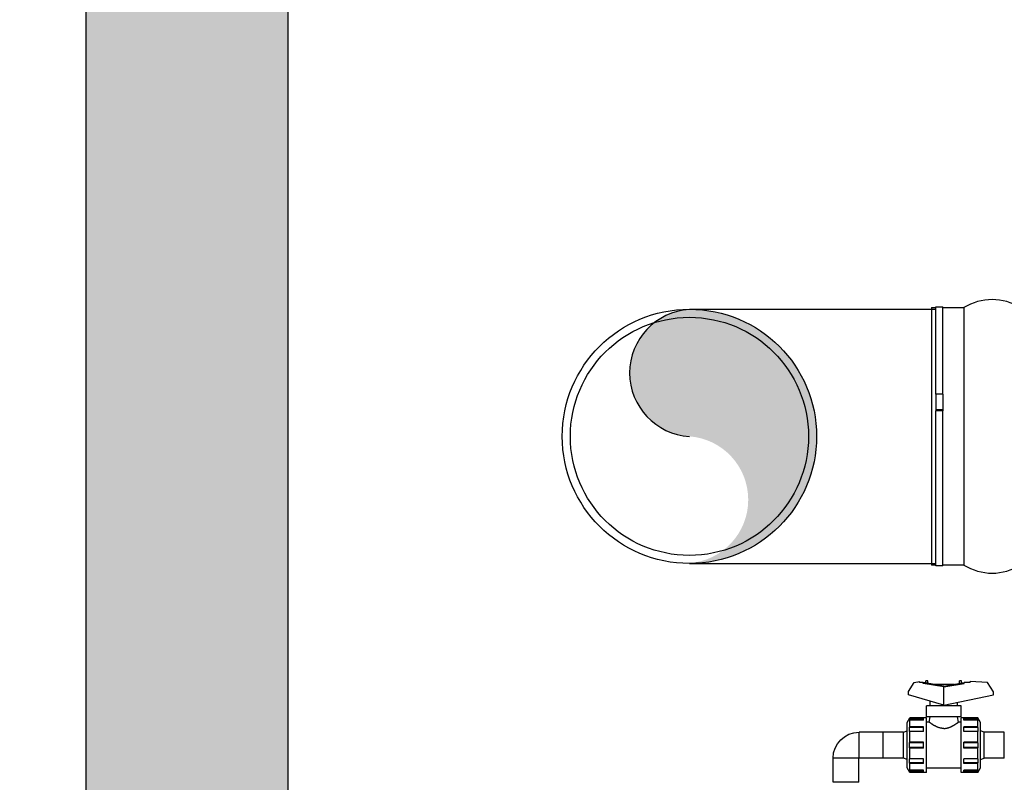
# Model space of a CAD drawing. Header units: metres. Extents: x -270273 to 328371, y -146885 to 591473.
# Tile 210 of 256: x 47230 to 48449, y 92663 to 93608. Entities that reach past the tile are written whole.
import ezdxf
from ezdxf import colors
from ezdxf.entities.mleader import LeaderData, LeaderLine
from ezdxf.math import Vec2, Vec3

# ---------------------------------------------------------------- set-up
doc = ezdxf.new("R2010")
doc.units = ezdxf.units.M
doc.layers.get('0').update_dxf_attribs({"color": 151})
for name, color, linetype in [('Iv-Hatch', 253, 'Continuous'), ('Iv-Lines 018', 1, 'Continuous'), ('Iv-status-nieuw', 170, 'Continuous'), ('Rahmen', 7, 'Continuous')]:
    doc.layers.add(name, color=color, linetype=linetype)
doc.styles.get("Standard").update_dxf_attribs({"font": 'iv-font.shx'})

# ---------------------------------------------------------------- blocks, each defined once
blk = doc.blocks.new('Ventilator 1 V.A.Z.')
for p, q in [((65569.5, -9275.1), (65569.5, -9594.1)), ((65569.5, -9275.1), (65574.5, -9275.1)), ((65574.5, -9382.1), (65574.5, -9274.1)), ((65574.5, -9274.1), (65583.5, -9274.1)), ((65583.5, -9382.1), (65583.5, -9274.1)), ((65583.5, -9275.1), (65609.5, -9275.1)), ((65609.5, -9275.1), (65609.5, -9594.1)), ((65583.5, -9382.1), (65574.5, -9382.1)), ((65574.5, -9382.1), (65574.5, -9401.5)), ((65583.5, -9382.1), (65583.5, -9401.5)), ((65583.5, -9401.5), (65574.5, -9401.5)), ((65574.5, -9401.5), (65574.5, -9402.8)), ((65583.5, -9401.5), (65583.5, -9402.8)), ((65574.5, -9595.1), (65574.5, -9402.8)), ((65583.5, -9402.8), (65574.5, -9402.8)), ((65583.5, -9595.1), (65583.5, -9402.8)), ((65574.5, -9594.1), (65569.5, -9594.1)), ((65583.5, -9595.1), (65574.5, -9595.1)), ((65609.5, -9594.1), (65583.5, -9594.1))]:
    blk.add_line(p, q)
for centre, start, end in [((65644.5, -9331.3), 58.1092, 121.8908), ((65644.5, -9537.8), 238.1092, 301.8908)]:
    blk.add_arc(centre, 66.2, start, end)
blk = doc.blocks.new('PE Kogelkraan DN25 v.a.z')
for p, q in [((64421.6, -9237.1), (64428.9, -9225.8)), ((64428.9, -9225.8), (64450.6, -9224.4)), ((64450.6, -9225.8), (64450.6, -9224.4)), ((64450.6, -9225.8), (64457.7, -9225.8)), ((64483.2, -9230.3), (64457.7, -9225.8)), ((64457.7, -9226.8), (64457.7, -9225.8)), ((64457.7, -9226.8), (64457.7, -9225.8)), ((64483.2, -9231.3), (64457.7, -9226.8)), ((64461.1, -9223.5), (64463.7, -9223.5)), ((64461.1, -9226.4), (64461.1, -9223.5)), ((64463.7, -9226.9), (64463.7, -9223.5)), ((64470.4, -9228.1), (64495.9, -9228.1)), ((64483.2, -9230.3), (64508.7, -9225.8)), ((64483.2, -9231.3), (64508.7, -9226.8)), ((64483.2, -9254), (64483.2, -9230.3)), ((64502.7, -9223.5), (64505.3, -9223.5)), ((64502.7, -9226.9), (64502.7, -9223.5)), ((64505.3, -9226.4), (64505.3, -9223.5)), ((64508.7, -9225.8), (64513.3, -9225.8)), ((64508.7, -9226.8), (64508.7, -9225.8)), ((64508.7, -9226.8), (64508.7, -9225.8)), ((64519.7, -9225.8), (64513.3, -9224.4)), ((64513.3, -9225.8), (64513.3, -9224.4)), ((64527, -9237), (64519.7, -9225.8)), ((64421.6, -9241.1), (64421.6, -9237.1)), ((64483.2, -9254), (64421.6, -9241.1)), ((64483.2, -9254), (64527, -9241.1)), ((64527, -9241.1), (64527, -9237)), ((64461.7, -9254.7), (64504.6, -9254.7)), ((64461.7, -9268.2), (64461.7, -9254.7)), ((64466.2, -9254.7), (64466.2, -9250.4)), ((64500.2, -9254.7), (64500.2, -9249)), ((64504.6, -9268.2), (64504.6, -9254.7)), ((64461.7, -9268.2), (64504.6, -9268.2)), ((64465, -9274.9), (64466.2, -9268.2)), ((64501.4, -9274.9), (64500.2, -9268.2)), ((64437.7, -9275.4), (64441.1, -9269.4)), ((64437.7, -9331.4), (64437.7, -9275.4)), ((64440.6, -9271.6), (64440.7, -9271.3)), ((64440.6, -9271.9), (64440.6, -9271.6)), ((64440.6, -9272.2), (64440.6, -9271.9)), ((64440.7, -9272.5), (64440.6, -9272.2)), ((64440.7, -9271), (64440.8, -9270.8)), ((64440.7, -9271), (64458.3, -9271)), ((64440.7, -9271.3), (64440.7, -9271)), ((64440.7, -9272.8), (64440.7, -9272.5)), ((64440.7, -9272.8), (64440.8, -9272.8)), ((64440.8, -9270.7), (64440.9, -9270.6)), ((64440.8, -9270.8), (64440.8, -9270.7)), ((64440.8, -9272.7), (64440.9, -9272.6)), ((64440.8, -9272.8), (64440.8, -9272.7)), ((64440.9, -9270.6), (64441, -9270.4)), ((64440.9, -9272.6), (64441, -9272.5)), ((64441, -9270.4), (64441.1, -9270.3)), ((64441, -9272.5), (64441.1, -9272.4)), ((64441, -9280.9), (64441.1, -9280.8)), ((64441.1, -9269.4), (64461.7, -9269.4)), ((64441.1, -9270.1), (64441.1, -9269.4)), ((64441.1, -9270.1), (64458.3, -9270.1)), ((64441.1, -9270.3), (64441.1, -9270.1)), ((64441.1, -9272.3), (64458.3, -9272.3)), ((64441.1, -9272.4), (64441.1, -9272.3)), ((64441.1, -9280.6), (64441.1, -9272.3)), ((64441.1, -9280.6), (64458.3, -9280.6)), ((64441.1, -9280.8), (64441.1, -9280.6)), ((64458.3, -9272.3), (64458.3, -9270.1)), ((64458.3, -9286.4), (64458.3, -9280.6)), ((64461.7, -9337.4), (64461.7, -9269.4)), ((64461.7, -9274.4), (64461.8, -9274.4)), ((64461.8, -9332.4), (64461.8, -9274.4)), ((64461.8, -9274.9), (64465, -9274.9)), ((64465, -9274.9), (64465, -9274.9)), ((64465, -9274.9), (64465, -9274.9)), ((64465.1, -9274.9), (64465, -9274.9)), ((64465.1, -9275), (64465.1, -9274.9)), ((64465.2, -9275), (64465.1, -9275)), ((64465.3, -9275.1), (64465.2, -9275)), ((64465.4, -9275.2), (64465.3, -9275.1)), ((64465.6, -9275.3), (64465.4, -9275.2)), ((64465.7, -9275.4), (64465.6, -9275.3)), ((64465.9, -9275.5), (64465.7, -9275.4)), ((64466.1, -9275.7), (64465.9, -9275.5)), ((64466.3, -9275.8), (64466.1, -9275.7)), ((64466.5, -9276), (64466.3, -9275.8)), ((64466.8, -9276.1), (64466.5, -9276)), ((64467, -9276.3), (64466.8, -9276.1)), ((64467.3, -9276.5), (64467, -9276.3)), ((64467.6, -9276.7), (64467.3, -9276.5)), ((64467.9, -9276.9), (64467.6, -9276.7)), ((64468.2, -9277.1), (64467.9, -9276.9)), ((64468.5, -9277.3), (64468.2, -9277.1)), ((64468.8, -9277.5), (64468.5, -9277.3)), ((64469.2, -9277.7), (64468.8, -9277.5)), ((64469.5, -9277.9), (64469.2, -9277.7)), ((64469.9, -9278.2), (64469.5, -9277.9)), ((64470.3, -9278.4), (64469.9, -9278.2)), ((64470.7, -9278.6), (64470.3, -9278.4)), ((64471.1, -9278.8), (64470.7, -9278.6)), ((64471.5, -9279.1), (64471.1, -9278.8)), ((64471.9, -9279.3), (64471.5, -9279.1)), ((64472.3, -9279.5), (64471.9, -9279.3)), ((64472.8, -9279.8), (64472.3, -9279.5)), ((64473.3, -9280), (64472.8, -9279.8)), ((64473.7, -9280.2), (64473.3, -9280)), ((64474.2, -9280.5), (64473.7, -9280.2)), ((64474.7, -9280.7), (64474.2, -9280.5)), ((64475.2, -9280.9), (64474.7, -9280.7)), ((64491.1, -9280.9), (64491.6, -9280.7)), ((64491.6, -9280.7), (64492.1, -9280.5)), ((64492.1, -9280.5), (64492.6, -9280.2)), ((64492.6, -9280.2), (64493.1, -9280)), ((64493.1, -9280), (64493.6, -9279.8)), ((64493.6, -9279.8), (64494, -9279.5)), ((64494, -9279.5), (64494.5, -9279.3)), ((64494.5, -9279.3), (64494.9, -9279.1)), ((64494.9, -9279.1), (64495.3, -9278.8)), ((64495.3, -9278.8), (64495.7, -9278.6)), ((64495.7, -9278.6), (64496.1, -9278.4)), ((64496.1, -9278.4), (64496.5, -9278.2)), ((64496.5, -9278.2), (64496.8, -9277.9)), ((64496.8, -9277.9), (64497.2, -9277.7)), ((64497.2, -9277.7), (64497.5, -9277.5)), ((64497.5, -9277.5), (64497.9, -9277.3)), ((64497.9, -9277.3), (64498.2, -9277.1)), ((64498.2, -9277.1), (64498.5, -9276.9)), ((64498.5, -9276.9), (64498.8, -9276.7)), ((64498.8, -9276.7), (64499.1, -9276.5)), ((64499.1, -9276.5), (64499.3, -9276.3)), ((64499.3, -9276.3), (64499.6, -9276.1)), ((64499.6, -9276.1), (64499.8, -9276)), ((64499.8, -9276), (64500.1, -9275.8)), ((64500.1, -9275.8), (64500.3, -9275.7)), ((64500.3, -9275.7), (64500.5, -9275.5)), ((64500.5, -9275.5), (64500.6, -9275.4)), ((64500.6, -9275.4), (64500.8, -9275.3)), ((64500.8, -9275.3), (64500.9, -9275.2)), ((64500.9, -9275.2), (64501, -9275.1)), ((64501, -9275.1), (64501.1, -9275)), ((64501.1, -9275), (64501.2, -9275)), ((64501.2, -9275), (64501.3, -9274.9)), ((64501.3, -9274.9), (64501.3, -9274.9)), ((64501.3, -9274.9), (64501.4, -9274.9)), ((64501.4, -9274.9), (64504.6, -9274.9)), ((64501.4, -9274.9), (64501.4, -9274.9)), ((64504.6, -9274.4), (64504.7, -9274.4)), ((64504.6, -9332.4), (64504.6, -9274.4)), ((64504.7, -9269.4), (64525.2, -9269.4)), ((64504.7, -9337.4), (64504.7, -9269.4)), ((64508.1, -9270.1), (64525.2, -9270.1)), ((64508.1, -9272.3), (64508.1, -9270.1)), ((64508.1, -9271), (64525.7, -9271)), ((64508.1, -9272.3), (64525.2, -9272.3)), ((64508.1, -9280.6), (64525.2, -9280.6)), ((64508.1, -9286.4), (64508.1, -9280.6)), ((64528.7, -9275.4), (64525.2, -9269.4)), ((64525.2, -9270.1), (64525.2, -9269.4)), ((64525.3, -9270.3), (64525.2, -9270.1)), ((64525.3, -9272.4), (64525.2, -9272.3)), ((64525.2, -9280.6), (64525.2, -9272.3)), ((64525.3, -9280.8), (64525.2, -9280.6)), ((64525.4, -9270.4), (64525.3, -9270.3)), ((64525.4, -9272.5), (64525.3, -9272.4)), ((64525.4, -9280.9), (64525.3, -9280.8)), ((64525.4, -9270.6), (64525.4, -9270.4)), ((64525.5, -9270.7), (64525.4, -9270.6)), ((64525.4, -9272.6), (64525.4, -9272.5)), ((64525.5, -9272.7), (64525.4, -9272.6)), ((64525.6, -9270.8), (64525.5, -9270.7)), ((64525.6, -9272.8), (64525.5, -9272.7)), ((64525.7, -9271), (64525.6, -9270.8)), ((64525.7, -9272.8), (64525.6, -9272.8)), ((64525.7, -9271.3), (64525.7, -9271)), ((64525.7, -9271.6), (64525.7, -9271.3)), ((64525.7, -9271.9), (64525.7, -9271.6)), ((64525.7, -9272.2), (64525.7, -9271.9)), ((64525.7, -9272.5), (64525.7, -9272.2)), ((64525.7, -9272.8), (64525.7, -9272.5)), ((64528.7, -9331.4), (64528.7, -9275.4)), ((64408.2, -9287.4), (64433.2, -9287.4)), ((64408.2, -9319.4), (64408.2, -9287.4)), ((64433.2, -9287.4), (64437.7, -9285.5)), ((64433.2, -9319.4), (64433.2, -9287.4)), ((64440.6, -9283.1), (64440.7, -9282.3)), ((64440.6, -9283.9), (64440.6, -9283.1)), ((64440.6, -9284.7), (64440.6, -9283.9)), ((64440.7, -9285.5), (64440.6, -9284.7)), ((64440.7, -9281.5), (64440.8, -9281.4)), ((64440.7, -9281.5), (64458.3, -9281.5)), ((64440.7, -9282.3), (64440.7, -9281.5)), ((64440.7, -9286.4), (64440.7, -9285.5)), ((64440.8, -9286.4), (64440.7, -9286.4)), ((64440.7, -9286.4), (64458.3, -9286.4)), ((64440.8, -9281.2), (64440.9, -9281.1)), ((64440.8, -9281.4), (64440.8, -9281.2)), ((64440.8, -9286.4), (64440.8, -9286.4)), ((64440.9, -9286.4), (64440.8, -9286.4)), ((64440.9, -9281.1), (64441, -9280.9)), ((64441, -9286.4), (64440.9, -9286.4)), ((64441.1, -9286.4), (64441, -9286.4)), ((64441.1, -9286.4), (64441.1, -9286.4)), ((64441.1, -9286.4), (64458.3, -9286.4)), ((64441.1, -9299.8), (64441.1, -9286.4)), ((64475.8, -9281.1), (64475.2, -9280.9)), ((64476.3, -9281.3), (64475.8, -9281.1)), ((64476.8, -9281.5), (64476.3, -9281.3)), ((64477.4, -9281.7), (64476.8, -9281.5)), ((64477.9, -9281.9), (64477.4, -9281.7)), ((64478.5, -9282), (64477.9, -9281.9)), ((64479.1, -9282.2), (64478.5, -9282)), ((64479.6, -9282.3), (64479.1, -9282.2)), ((64480.2, -9282.4), (64479.6, -9282.3)), ((64480.8, -9282.5), (64480.2, -9282.4)), ((64481.4, -9282.6), (64480.8, -9282.5)), ((64482, -9282.6), (64481.4, -9282.6)), ((64482.6, -9282.6), (64482, -9282.6)), ((64483.2, -9282.6), (64482.6, -9282.6)), ((64483.2, -9282.6), (64483.8, -9282.6)), ((64483.8, -9282.6), (64484.4, -9282.6)), ((64484.4, -9282.6), (64485, -9282.6)), ((64485, -9282.6), (64485.6, -9282.5)), ((64485.6, -9282.5), (64486.1, -9282.4)), ((64486.1, -9282.4), (64486.7, -9282.3)), ((64486.7, -9282.3), (64487.3, -9282.2)), ((64487.3, -9282.2), (64487.9, -9282)), ((64487.9, -9282), (64488.4, -9281.9)), ((64488.4, -9281.9), (64489, -9281.7)), ((64489, -9281.7), (64489.5, -9281.5)), ((64489.5, -9281.5), (64490.1, -9281.3)), ((64490.1, -9281.3), (64490.6, -9281.1)), ((64490.6, -9281.1), (64491.1, -9280.9)), ((64508.1, -9281.5), (64525.7, -9281.5)), ((64508.1, -9286.4), (64525.2, -9286.4)), ((64508.1, -9286.4), (64525.7, -9286.4)), ((64525.2, -9286.4), (64525.3, -9286.4)), ((64525.2, -9299.8), (64525.2, -9286.4)), ((64525.3, -9286.4), (64525.4, -9286.4)), ((64525.4, -9281.1), (64525.4, -9280.9)), ((64525.5, -9281.2), (64525.4, -9281.1)), ((64525.4, -9286.4), (64525.4, -9286.4)), ((64525.4, -9286.4), (64525.5, -9286.4)), ((64525.6, -9281.4), (64525.5, -9281.2)), ((64525.5, -9286.4), (64525.6, -9286.4)), ((64525.7, -9281.5), (64525.6, -9281.4)), ((64525.6, -9286.4), (64525.7, -9286.4)), ((64525.7, -9282.3), (64525.7, -9281.5)), ((64525.7, -9283.1), (64525.7, -9282.3)), ((64525.7, -9283.9), (64525.7, -9283.1)), ((64525.7, -9284.7), (64525.7, -9283.9)), ((64525.7, -9285.5), (64525.7, -9284.7)), ((64525.7, -9286.4), (64525.7, -9285.5)), ((64533.2, -9287.4), (64528.7, -9285.5)), ((64533.2, -9287.4), (64558.2, -9287.4)), ((64533.2, -9319.4), (64533.2, -9287.4)), ((64558.2, -9319.4), (64558.2, -9287.4)), ((64440.6, -9302.4), (64440.7, -9301.4)), ((64440.6, -9303.4), (64440.6, -9302.4)), ((64440.6, -9304.4), (64440.6, -9303.4)), ((64440.7, -9305.4), (64440.6, -9304.4)), ((64440.7, -9300.4), (64440.8, -9300.3)), ((64440.7, -9300.4), (64458.3, -9300.4)), ((64440.7, -9301.4), (64440.7, -9300.4)), ((64440.8, -9300.2), (64440.9, -9300.1)), ((64440.8, -9300.3), (64440.8, -9300.2)), ((64440.9, -9300.1), (64441, -9300)), ((64441, -9300), (64441.1, -9299.9)), ((64441.1, -9299.8), (64458.3, -9299.8)), ((64441.1, -9299.9), (64441.1, -9299.8)), ((64458.3, -9307), (64458.3, -9299.8)), ((64508.1, -9299.8), (64525.2, -9299.8)), ((64508.1, -9307), (64508.1, -9299.8)), ((64508.1, -9300.4), (64525.7, -9300.4)), ((64525.3, -9299.9), (64525.2, -9299.8)), ((64525.4, -9300), (64525.3, -9299.9)), ((64525.4, -9300.1), (64525.4, -9300)), ((64525.5, -9300.2), (64525.4, -9300.1)), ((64525.6, -9300.3), (64525.5, -9300.2)), ((64525.7, -9300.4), (64525.6, -9300.3)), ((64525.7, -9301.4), (64525.7, -9300.4)), ((64525.7, -9302.4), (64525.7, -9301.4)), ((64525.7, -9303.4), (64525.7, -9302.4)), ((64525.7, -9304.4), (64525.7, -9303.4)), ((64525.7, -9305.4), (64525.7, -9304.4)), ((64440.7, -9306.4), (64440.7, -9305.4)), ((64440.8, -9306.5), (64440.7, -9306.4)), ((64440.7, -9306.4), (64458.3, -9306.4)), ((64440.8, -9306.6), (64440.8, -9306.5)), ((64440.9, -9306.7), (64440.8, -9306.6)), ((64441, -9306.8), (64440.9, -9306.7)), ((64441.1, -9306.9), (64441, -9306.8)), ((64441.1, -9307), (64441.1, -9306.9)), ((64441.1, -9307), (64458.3, -9307)), ((64441.1, -9320.3), (64441.1, -9307)), ((64508.1, -9306.4), (64525.7, -9306.4)), ((64508.1, -9307), (64525.2, -9307)), ((64525.2, -9307), (64525.3, -9306.9)), ((64525.2, -9320.3), (64525.2, -9307)), ((64525.3, -9306.9), (64525.4, -9306.8)), ((64525.4, -9306.7), (64525.5, -9306.6)), ((64525.4, -9306.8), (64525.4, -9306.7)), ((64525.5, -9306.6), (64525.6, -9306.5)), ((64525.6, -9306.5), (64525.7, -9306.4)), ((64525.7, -9306.4), (64525.7, -9305.4)), ((64408.2, -9319.4), (64433.2, -9319.4)), ((64437.7, -9321.3), (64433.2, -9319.4)), ((64440.6, -9322), (64440.7, -9321.2)), ((64440.6, -9322.8), (64440.6, -9322)), ((64440.6, -9323.6), (64440.6, -9322.8)), ((64440.7, -9324.5), (64440.6, -9323.6)), ((64440.7, -9320.4), (64458.3, -9320.4)), ((64440.7, -9320.4), (64440.8, -9320.4)), ((64440.7, -9321.2), (64440.7, -9320.4)), ((64440.7, -9325.3), (64440.7, -9324.5)), ((64440.8, -9325.4), (64440.7, -9325.3)), ((64440.7, -9325.3), (64458.3, -9325.3)), ((64440.8, -9320.4), (64440.9, -9320.4)), ((64440.8, -9320.4), (64440.8, -9320.4)), ((64440.8, -9325.6), (64440.8, -9325.4)), ((64440.9, -9325.7), (64440.8, -9325.6)), ((64440.9, -9320.4), (64441, -9320.4)), ((64441, -9325.9), (64440.9, -9325.7)), ((64441, -9320.4), (64441.1, -9320.4)), ((64441.1, -9326), (64441, -9325.9)), ((64441.1, -9320.3), (64458.3, -9320.3)), ((64441.1, -9320.4), (64441.1, -9320.3)), ((64441.1, -9326.2), (64441.1, -9326)), ((64441.1, -9326.2), (64458.3, -9326.2)), ((64441.1, -9334.4), (64441.1, -9326.2)), ((64458.3, -9326.2), (64458.3, -9320.3)), ((64508.1, -9320.3), (64525.2, -9320.3)), ((64508.1, -9326.2), (64508.1, -9320.3)), ((64508.1, -9320.4), (64525.7, -9320.4)), ((64508.1, -9325.3), (64525.7, -9325.3)), ((64508.1, -9326.2), (64525.2, -9326.2)), ((64525.3, -9320.4), (64525.2, -9320.3)), ((64525.2, -9326.2), (64525.3, -9326)), ((64525.2, -9334.4), (64525.2, -9326.2)), ((64525.4, -9320.4), (64525.3, -9320.4)), ((64525.3, -9326), (64525.4, -9325.9)), ((64525.5, -9320.4), (64525.4, -9320.4)), ((64525.4, -9320.4), (64525.4, -9320.4)), ((64525.4, -9325.7), (64525.5, -9325.6)), ((64525.4, -9325.9), (64525.4, -9325.7)), ((64525.6, -9320.4), (64525.5, -9320.4)), ((64525.5, -9325.6), (64525.6, -9325.4)), ((64525.7, -9320.4), (64525.6, -9320.4)), ((64525.6, -9325.4), (64525.7, -9325.3)), ((64525.7, -9321.2), (64525.7, -9320.4)), ((64525.7, -9322), (64525.7, -9321.2)), ((64525.7, -9322.8), (64525.7, -9322)), ((64525.7, -9323.6), (64525.7, -9322.8)), ((64525.7, -9324.5), (64525.7, -9323.6)), ((64525.7, -9325.3), (64525.7, -9324.5)), ((64528.7, -9321.3), (64533.2, -9319.4)), ((64533.2, -9319.4), (64558.2, -9319.4)), ((64441.1, -9337.4), (64437.7, -9331.4)), ((64440.6, -9334.6), (64440.7, -9334.2)), ((64440.6, -9334.9), (64440.6, -9334.6)), ((64440.6, -9335.2), (64440.6, -9334.9)), ((64440.7, -9335.5), (64440.6, -9335.2)), ((64440.8, -9334), (64440.7, -9333.9)), ((64440.7, -9334.2), (64440.7, -9333.9)), ((64440.7, -9335.8), (64440.7, -9335.5)), ((64440.8, -9335.9), (64440.7, -9335.8)), ((64440.7, -9335.8), (64458.3, -9335.8)), ((64440.8, -9334.1), (64440.8, -9334)), ((64440.9, -9334.2), (64440.8, -9334.1)), ((64440.8, -9336.1), (64440.8, -9335.9)), ((64440.9, -9336.2), (64440.8, -9336.1)), ((64441, -9334.3), (64440.9, -9334.2)), ((64441, -9336.4), (64440.9, -9336.2)), ((64441.1, -9334.3), (64441, -9334.3)), ((64441.1, -9336.5), (64441, -9336.4)), ((64441.1, -9334.4), (64441.1, -9334.3)), ((64441.1, -9334.4), (64458.3, -9334.4)), ((64441.1, -9336.6), (64441.1, -9336.5)), ((64441.1, -9336.6), (64458.3, -9336.6)), ((64441.1, -9337.4), (64441.1, -9336.6)), ((64441.1, -9337.4), (64461.7, -9337.4)), ((64458.3, -9336.6), (64458.3, -9334.4)), ((64461.7, -9332.4), (64461.8, -9332.4)), ((64461.8, -9331.9), (64504.6, -9331.9)), ((64504.6, -9332.4), (64504.7, -9332.4)), ((64504.7, -9337.4), (64525.2, -9337.4)), ((64508.1, -9334.4), (64525.2, -9334.4)), ((64508.1, -9336.6), (64508.1, -9334.4)), ((64508.1, -9335.8), (64525.7, -9335.8)), ((64508.1, -9336.6), (64525.2, -9336.6)), ((64525.2, -9337.4), (64528.7, -9331.4)), ((64525.2, -9334.4), (64525.3, -9334.3)), ((64525.2, -9336.6), (64525.3, -9336.5)), ((64525.2, -9337.4), (64525.2, -9336.6)), ((64525.3, -9334.3), (64525.4, -9334.3)), ((64525.3, -9336.5), (64525.4, -9336.4)), ((64525.4, -9334.2), (64525.5, -9334.1)), ((64525.4, -9334.3), (64525.4, -9334.2)), ((64525.4, -9336.2), (64525.5, -9336.1)), ((64525.4, -9336.4), (64525.4, -9336.2)), ((64525.5, -9334.1), (64525.6, -9334)), ((64525.5, -9336.1), (64525.6, -9335.9)), ((64525.6, -9334), (64525.7, -9333.9)), ((64525.6, -9335.9), (64525.7, -9335.8)), ((64525.7, -9334.2), (64525.7, -9333.9)), ((64525.7, -9334.6), (64525.7, -9334.2)), ((64525.7, -9334.9), (64525.7, -9334.6)), ((64525.7, -9335.2), (64525.7, -9334.9)), ((64525.7, -9335.5), (64525.7, -9335.2)), ((64525.7, -9335.8), (64525.7, -9335.5))]:
    blk.add_line(p, q)
blk = doc.blocks.new('Knie90 PE100 32mm')
for p, q in [((61300.1, -9357.5), (61330, -9357.5)), ((61300.1, -9389.5), (61300.1, -9357.5)), ((61330, -9389.5), (61330, -9357.5)), ((61300.1, -9389.5), (61330, -9389.5)), ((61330.1, -9389.6), (61362.1, -9389.6)), ((61330.1, -9419.5), (61330.1, -9389.6)), ((61362.1, -9419.5), (61362.1, -9389.6)), ((61330.1, -9419.5), (61362.1, -9419.5))]:
    blk.add_line(p, q)
for radius, start, end in [(32.1, 0, 90), (0.1, 359.9996, 90.0002)]:
    blk.add_arc((61330, -9389.6), radius, start, end)
blk = doc.blocks.new('_Dot')
at = {"color": 0, "linetype": 'ByBlock', "lineweight": -2}
blk.add_line((-0.5, 0), (-1, 0), dxfattribs=at)
at = {"color": 0, "linetype": 'ByBlock', "const_width": 0.5}
blk.add_lwpolyline([(-0.25, 0, 1), (0.25, 0, 1)], format="xyb", close=True, dxfattribs=at)

msp = doc.modelspace()

# ---------------------------------------------------------------- hatches: boundary and pattern name
at = {"layer": 'Iv-Hatch'}
h = msp.add_hatch(color=256, dxfattribs=at)
h.dxf.hatch_style = 1
h.paths.add_polyline_path([(52111.6991, 92831.1956), (51861.6991, 92831.1956), (51861.6991, 92313.1347), (49931.6991, 92313.1347), (49931.6991, 92113.1347), (49481.6991, 92113.1347), (49481.6991, 92313.1347), (47561.6991, 92313.1347), (47561.6991, 92616.6956), (47442.1991, 92616.6956), (47442.1991, 92548.6956), (47430.1991, 92548.6956), (47430.1991, 92616.6956), (47311.6991, 92616.6956), (47311.6988, 92063.1347), (49231.6991, 92063.1347), (49231.6991, 91863.1347), (50181.6991, 91863.1347), (50181.6991, 92063.1347), (52106.6991, 92063.1347)])
h.paths.add_polyline_path([(52111.6991, 94613.1347), (51861.6991, 94613.1347), (51861.6991, 92831.1956), (52111.6991, 92831.1956)])
h.paths.add_polyline_path([(47561.6991, 94613.1347), (47311.6991, 94613.1347), (47311.6991, 93045.6956), (47430.1991, 93045.6956), (47430.1991, 93113.6956), (47442.1991, 93113.6956), (47442.1991, 93045.6956), (47561.6991, 93045.6956)])
h.paths.add_polyline_path([(47442.1991, 93113.6956), (47430.1991, 93113.6956), (47430.1991, 92831.1956), (47442.1991, 92831.1956)])
h.paths.add_polyline_path([(47561.6991, 93045.6956), (47442.1991, 93045.6956), (47442.1991, 92831.1956), (47561.6991, 92831.1956)])
h.paths.add_polyline_path([(47430.1991, 93045.6956), (47311.6991, 93045.6956), (47311.6991, 92831.1956), (47430.1991, 92831.1956)])
h.paths.add_polyline_path([(47430.1991, 92831.1956), (47311.6991, 92831.1956), (47311.6991, 92616.6956), (47430.1991, 92616.6956)], flags=17)
h.paths.add_polyline_path([(47442.1991, 92831.1956), (47430.1991, 92831.1956), (47430.1991, 92548.6956), (47442.1991, 92548.6956)], flags=17)
h.paths.add_polyline_path([(47561.6991, 92831.1956), (47442.1991, 92831.1956), (47442.1991, 92616.6956), (47561.6991, 92616.6956)], flags=17)
at = {"layer": 'Iv-status-nieuw', "true_color": 0x636466}
h = msp.add_hatch(color=251, dxfattribs=at)
h.dxf.hatch_style = 1
h.paths.add_polyline_path([(48059.1988, 93249.0636, 0.943909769), (48059.1988, 93092.0249)])
h.paths.add_polyline_path([(48059.1988, 93249.0636), (48059.1988, 93092.0249), (48216.2375, 93092.0249, 0.414213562)])
h.paths.add_polyline_path([(48216.2375, 93092.0249), (48059.1988, 93092.0249, -0.92743697), (48059.1988, 92934.9863, 0.414213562)])

# ---------------------------------------------------------------- linework, layer by layer
at = {"layer": 'Iv-Lines 018'}
for points in [[(47311.6991, 94613.1347), (47311.6991, 92063.1347), (49231.6991, 92063.1347), (49231.6991, 91863.1347), (50181.6991, 91863.1347), (50181.6991, 92063.1347), (52111.6991, 92063.1347), (52111.6991, 94613.1347)], [(47561.6991, 94613.1347), (47561.6991, 92313.1347), (49481.6991, 92313.1347), (49481.6991, 92113.1347), (49931.6991, 92113.1347), (49931.6991, 92313.1347), (51861.6991, 92313.1347), (51861.6991, 94613.1347)]]:
    msp.add_lwpolyline(points, dxfattribs=at)
at = {"layer": 'Iv-status-nieuw'}
for p, q in [((48059.1988, 93249.5249), (48364.1988, 93249.5249)), ((48059.1988, 92934.5249), (48364.1988, 92934.5249))]:
    msp.add_line(p, q, dxfattribs=at)
for radius in [157.5, 147.5]:
    msp.add_circle((48059.1988, 93092.0249), radius, dxfattribs=at)
msp.add_arc((48063.7339, 93170.5442), 78.6502, 93.3055465, 266.6944535, dxfattribs=at)

# ---------------------------------------------------------------- block references
msp.add_blockref('Ventilator 1 V.A.Z.', (-17210.2906, 102526.5783), dxfattribs=at)
at = {"layer": 'Iv-status-nieuw', "xscale": -1}
for name, p in [('PE Kogelkraan DN25 v.a.z', (112857.3803, 102012.8092)), ('Knie90 PE100 32mm', (109599.255, 102082.9317))]:
    msp.add_blockref(name, p, dxfattribs=at)

# ---------------------------------------------------------------- leaders
at = {"layer": 'Rahmen', "color": 7, "linetype": 'Continuous'}
ml = msp.add_multileader_mtext('Standard', dxfattribs=at)
ml.set_content('\\pxsm0.9;{\\fSolid Edge ISO|b1|i0|c0|p34;VENTILATOR 1 (V42600)}', color=7)
ml.set_leader_properties()
ml.set_arrow_properties(name='DOT')
ml.build(insert=Vec2(0, 0))
ml.multileader.update_dxf_attribs({"leader_type": 0, "dogleg_length": 0, "arrow_head_size": 50})
ctx = ml.context
ctx.base_point, ctx.char_height, ctx.arrow_head_size, ctx.landing_gap_size, ctx.plane_origin = Vec3(153967.9422, 442413.0757), 50, 50, 17.5, Vec3(149169.2122, 441836.9358)
ctx.text_align_type = 1
notes = []
notes.append((ctx, [(0, (0, 0, 0), (0, 0), (1, 0), 1, [])]))
ctx.mtext.insert, ctx.mtext.width, ctx.mtext.alignment = Vec3(154440.2041, 442446.409), 995.555187, 2
ml = msp.add_multileader_mtext('Standard', dxfattribs=at)
ml.set_content('\\pxsm0.9;{\\fSolid Edge ISO|b1|i0|c0|p34;1,5 kW}', color=7)
ml.set_leader_properties()
ml.set_arrow_properties(name='DOT')
ml.build(insert=Vec2(0, 0))
ml.multileader.update_dxf_attribs({"leader_type": 0, "dogleg_length": 0, "arrow_head_size": 50})
ctx = ml.context
ctx.base_point, ctx.char_height, ctx.arrow_head_size, ctx.landing_gap_size, ctx.plane_origin = Vec3(153975.3692, 442274.1316), 50, 50, 17.5, Vec3(150323.6256, 441694.4203)
ctx.text_align_type = 1
notes.append((ctx, [(0, (0, 0, 0), (0, 0), (1, 0), 1, [])]))
ctx.mtext.insert, ctx.mtext.alignment = Vec3(154114.2977, 442303.8935), 2
ml = msp.add_multileader_mtext('Standard', dxfattribs=at)
ml.set_content('{\\pxsm0.9;\\fSolid Edge ISO|b1||i0||c0|p34;\\W1.;HF R 315 -17D\\P}', color=7)
ml.set_leader_properties()
ml.set_arrow_properties(name='DOT')
ml.build(insert=Vec2(0, 0))
ml.multileader.update_dxf_attribs({"leader_type": 0, "dogleg_length": 0, "arrow_head_size": 50})
ctx = ml.context
ctx.base_point, ctx.char_height, ctx.arrow_head_size, ctx.landing_gap_size, ctx.plane_origin = Vec3(154114.798, 442184.2952), 50, 50, 17.5, Vec3(150630.1191, 441600.1473)
ctx.text_align_type = 1
notes.append((ctx, [(0, (0, 0, 0), (0, 0), (1, 0), 1, [])]))
ctx.mtext.insert, ctx.mtext.alignment = Vec3(154299.3626, 442209.6205), 2
ml = msp.add_multileader_mtext('Standard', dxfattribs=at)
ml.set_content('\\pxsm0.9;{\\fSolid Edge ISO|b0|i0|c0|p34;DS1, GR135°, Mbgr.90}', color=7)
ml.set_leader_properties()
ml.set_arrow_properties(name='DOT')
ml.build(insert=Vec2(0, 0))
ml.multileader.update_dxf_attribs({"leader_type": 0, "dogleg_length": 0, "arrow_head_size": 50})
ctx = ml.context
ctx.base_point, ctx.char_height, ctx.arrow_head_size, ctx.landing_gap_size, ctx.plane_origin = Vec3(153983.9754, 442101.6998), 50, 50, 17.5, Vec3(150326.6866, 441596.0885)
ctx.text_align_type = 1
notes.append((ctx, [(0, (0, 0, 0), (0, 0), (1, 0), 1, [])]))
ctx.mtext.insert, ctx.mtext.alignment = Vec3(154406.2373, 442135.0331), 2
ml = msp.add_multileader_mtext('Standard', dxfattribs=at)
ml.set_content('\\pxsm0.9;{\\fSolid Edge ISO|b1|i0|c0|p34;A42601}', color=7)
ml.set_leader_properties()
ml.set_arrow_properties(name='DOT')
ml.build(insert=Vec2(0, 0))
ml.multileader.update_dxf_attribs({"leader_type": 0, "dogleg_length": 0, "arrow_head_size": 50})
ctx = ml.context
ctx.base_point, ctx.char_height, ctx.arrow_head_size, ctx.landing_gap_size, ctx.plane_origin = Vec3(152894.0984, 441919.0198), 50, 50, 17.5, Vec3(148855.4501, 441334.5466)
ctx.text_align_type = 1
notes.append((ctx, [(0, (0, 0, 0), (0, 0), (1, 0), 1, [])]))
ctx.mtext.insert, ctx.mtext.alignment = Vec3(153038.9794, 441944.0198), 2
ml = msp.add_multileader_mtext('Standard', dxfattribs=at)
ml.set_content('\\pxsm0.9;{\\fSolid Edge ISO|b1|i0|c0|p34;A42603}', color=7)
ml.set_leader_properties()
ml.set_arrow_properties(name='DOT')
ml.build(insert=Vec2(0, 0))
ml.multileader.update_dxf_attribs({"leader_type": 0, "dogleg_length": 0, "arrow_head_size": 50})
ctx = ml.context
ctx.base_point, ctx.char_height, ctx.arrow_head_size, ctx.landing_gap_size, ctx.plane_origin = Vec3(153322.8424, 441919.0198), 50, 50, 17.5, Vec3(149273.4798, 441334.5466)
ctx.text_align_type = 1
notes.append((ctx, [(0, (0, 0, 0), (0, 0), (1, 0), 1, [])]))
ctx.mtext.insert, ctx.mtext.alignment = Vec3(153478.4377, 441944.0198), 2
ml = msp.add_multileader_mtext('Standard', dxfattribs=at)
ml.set_content('\\pxsm0.9;{\\fSolid Edge ISO|b1|i0|c0|p34;%%C315}', color=7)
ml.set_leader_properties()
ml.set_arrow_properties(name='DOT')
ml.build(insert=Vec2(0, 0))
ml.multileader.update_dxf_attribs({"leader_type": 0, "dogleg_length": 0, "arrow_head_size": 50})
ctx = ml.context
ctx.base_point, ctx.char_height, ctx.arrow_head_size, ctx.landing_gap_size, ctx.plane_origin = Vec3(155141.5835, 441267.8761), 50, 50, 17.5, Vec3(151368.4114, 440683.4029)
ctx.text_align_type = 1
notes.append((ctx, [(0, (0, 0, 0), (0, 0), (1, 0), 1, [])]))
ctx.mtext.insert, ctx.mtext.alignment = Vec3(155241.2264, 441292.8761), 2
ml = msp.add_multileader_mtext('Standard', dxfattribs=at)
ml.set_content('\\pxsm0.9;{\\fSolid Edge ISO|b1|i0|c0|p34;VENTILATOR 2 (V42700)}', color=7)
ml.set_leader_properties()
ml.set_arrow_properties(name='DOT')
ml.build(insert=Vec2(0, 0))
ml.multileader.update_dxf_attribs({"leader_type": 0, "dogleg_length": 0, "arrow_head_size": 50})
ctx = ml.context
ctx.base_point, ctx.char_height, ctx.arrow_head_size, ctx.landing_gap_size, ctx.plane_origin = Vec3(154650.7196, 438617.732), 50, 50, 17.5, Vec3(150117.8651, 438041.5921)
ctx.text_align_type = 1
notes.append((ctx, [(0, (0, 0, 0), (0, 0), (1, 0), 1, [])]))
ctx.mtext.insert, ctx.mtext.width, ctx.mtext.alignment = Vec3(154930.1244, 438651.0653), 995.555187, 2
ml = msp.add_multileader_mtext('Standard', dxfattribs=at)
ml.set_content('\\pxsm0.9;{\\fSolid Edge ISO|b1|i0|c0|p34;1,5 kW}', color=7)
ml.set_leader_properties()
ml.set_arrow_properties(name='DOT')
ml.build(insert=Vec2(0, 0))
ml.multileader.update_dxf_attribs({"leader_type": 0, "dogleg_length": 0, "arrow_head_size": 50})
ctx = ml.context
ctx.base_point, ctx.char_height, ctx.arrow_head_size, ctx.landing_gap_size, ctx.plane_origin = Vec3(154458.3231, 438536.4387), 50, 50, 17.5, Vec3(150806.5795, 437956.7274)
ctx.text_align_type = 1
notes.append((ctx, [(0, (0, 0, 0), (0, 0), (1, 0), 1, [])]))
ctx.mtext.insert, ctx.mtext.alignment = Vec3(154597.2517, 438566.2006), 2
ml = msp.add_multileader_mtext('Standard', dxfattribs=at)
ml.set_content('{\\pxsm0.9;\\fSolid Edge ISO|b1||i0||c0|p34;\\W1.;HF R 315 -17D\\P}', color=7)
ml.set_leader_properties()
ml.set_arrow_properties(name='DOT')
ml.build(insert=Vec2(0, 0))
ml.multileader.update_dxf_attribs({"leader_type": 0, "dogleg_length": 0, "arrow_head_size": 50})
ctx = ml.context
ctx.base_point, ctx.char_height, ctx.arrow_head_size, ctx.landing_gap_size, ctx.plane_origin = Vec3(154597.752, 438446.6023), 50, 50, 17.5, Vec3(151113.073, 437862.4544)
ctx.text_align_type = 1
notes.append((ctx, [(0, (0, 0, 0), (0, 0), (1, 0), 1, [])]))
ctx.mtext.insert, ctx.mtext.alignment = Vec3(154782.3165, 438471.9276), 2
ml = msp.add_multileader_mtext('Standard', dxfattribs=at)
ml.set_content('{\\pxsm0.9;\\fSolid Edge ISO|b0||i0||c0|p34;\\W1.;DS1, GR270°, Mbgr.90\\P}', color=7)
ml.set_leader_properties()
ml.set_arrow_properties(name='DOT')
ml.build(insert=Vec2(0, 0))
ml.multileader.update_dxf_attribs({"leader_type": 0, "dogleg_length": 0, "arrow_head_size": 50})
ctx = ml.context
ctx.base_point, ctx.char_height, ctx.arrow_head_size, ctx.landing_gap_size, ctx.plane_origin = Vec3(154626.9716, 438354.9535), 50, 50, 17.5, Vec3(151218.8329, 437847.5338)
ctx.text_align_type = 1
notes.append((ctx, [(0, (0, 0, 0), (0, 0), (1, 0), 1, [])]))
ctx.mtext.insert, ctx.mtext.alignment = Vec3(154893.6216, 438386.4785), 2
ml = msp.add_multileader_mtext('Standard', dxfattribs=at)
ml.set_content('\\pxsm0.9;{\\fSolid Edge ISO|b1|i0|c0|p34;A42708}', color=7)
ml.set_leader_properties()
ml.set_arrow_properties(name='DOT')
ml.build(insert=Vec2(0, 0))
ml.multileader.update_dxf_attribs({"leader_type": 0, "dogleg_length": 0, "arrow_head_size": 50})
ctx = ml.context
ctx.base_point, ctx.char_height, ctx.arrow_head_size, ctx.landing_gap_size, ctx.plane_origin = Vec3(155993.9354, 437905.2509), 50, 50, 17.5, Vec3(152220.7633, 437320.7776)
ctx.text_align_type = 1
notes.append((ctx, [(0, (0, 0, 0), (0, 0), (1, 0), 1, [])]))
ctx.mtext.insert, ctx.mtext.alignment = Vec3(156149.5307, 437930.2509), 2
for ctx, leaders in notes:
    for number, flags, end, landing, length, lines in leaders:
        leader = LeaderData()
        leader.index, (leader.has_last_leader_line, leader.has_dogleg_vector, leader.attachment_direction) = number, flags
        leader.last_leader_point, leader.dogleg_vector, leader.dogleg_length = Vec3(end), Vec3(landing), length
        for number, points, colour, breaks in lines:
            line = LeaderLine()
            line.index, line.vertices, line.color, line.breaks = number, Vec3.list(points), colors.encode_raw_color(colour), breaks
            leader.lines.append(line)
        ctx.leaders.append(leader)

doc.saveas('drawing.dxf')
